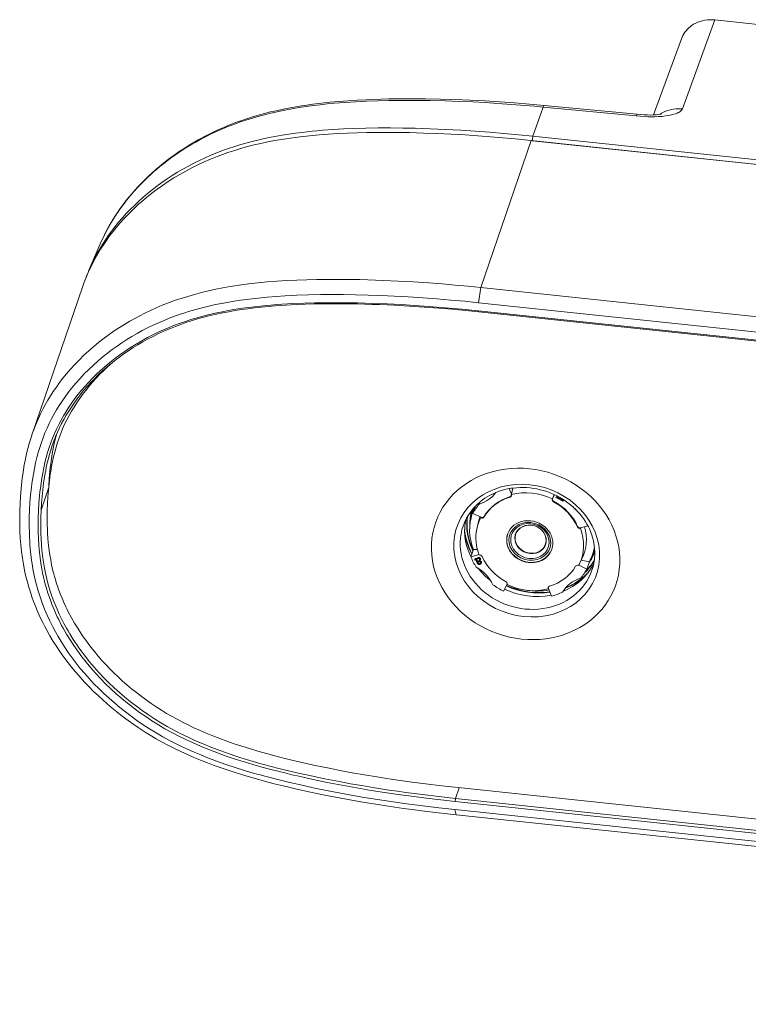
# Model space of a CAD drawing. Header units: millimetres. Extents: x 674 to 1144, y -380 to -42.
# Tile 9 of 12: x 993 to 1025, y -139 to -96. Entities that reach past the tile are written whole.
import ezdxf

# ---------------------------------------------------------------- set-up
doc = ezdxf.new("R2010")
doc.units = ezdxf.units.MM
doc.header["$LTSCALE"] = 0.3
doc.layers.get('0').update_dxf_attribs({"lineweight": 13})

msp = doc.modelspace()

# ---------------------------------------------------------------- linework, layer by layer
at = {"color": 7, "lineweight": 13, "ltscale": 0.104451}
msp.add_line((1023.808, -95.767), (1022.375, -99.692), dxfattribs=at)
at = {"color": 7, "lineweight": 13}
for p, q in [((1090.683, -102.832), (1023.808, -95.767)), ((1094.807, -109.237), (1015.782, -100.889)), ((1015.714, -101.083), (1094.739, -109.432)), ((1094.778, -109.439), (1015.752, -101.091)), ((1092.521, -115.907), (1013.496, -107.559)), ((1092.425, -116.572), (1013.4, -108.224)), ((1013.383, -108.581), (1092.409, -116.93)), ((1013.394, -108.627), (1092.419, -116.975)), ((1091.527, -137.935), (1012.501, -129.586)), ((1091.411, -138.41), (1012.386, -130.062)), ((1091.392, -138.543), (1012.367, -130.195)), ((1012.35, -130.552), (1091.375, -138.901)), ((1012.404, -130.78), (1091.429, -139.129))]:
    msp.add_line(p, q, dxfattribs=at)
at = {"color": 7, "lineweight": 13, "ltscale": 0.089113}
msp.add_line((1022.331, -96.606), (1021.108, -99.955), dxfattribs=at)
at = {"color": 7, "lineweight": 13, "ltscale": 0.034116}
msp.add_line((1016.25, -99.607), (1015.782, -100.889), dxfattribs=at)
at = {"color": 7, "lineweight": 13, "ltscale": 0.102884}
msp.add_line((1016.25, -99.607), (1020.347, -99.994), dxfattribs=at)
at = {"color": 7, "lineweight": 13, "ltscale": 0.102885}
msp.add_line((1016.288, -99.537), (1020.385, -99.924), dxfattribs=at)
at = {"color": 7, "lineweight": 13, "ltscale": 0.005098}
msp.add_line((1015.752, -101.091), (1015.782, -100.889), dxfattribs=at)
at = {"color": 7, "lineweight": 13, "ltscale": 0.171115}
msp.add_line((1013.496, -107.559), (1015.714, -101.083), dxfattribs=at)
at = {"color": 7, "lineweight": 13, "ltscale": 0.030778}
msp.add_line((996.729, -105.637), (996.244, -106.769), dxfattribs=at)
at = {"color": 7, "lineweight": 13, "ltscale": 0.171109}
msp.add_line((995.947, -107.546), (993.73, -114.021), dxfattribs=at)
at = {"color": 7, "lineweight": 13, "ltscale": 0.016806}
msp.add_line((1013.4, -108.224), (1013.496, -107.559), dxfattribs=at)
at = {"color": 7, "lineweight": 13, "ltscale": 0.00117}
msp.add_line((1013.383, -108.581), (1013.394, -108.627), dxfattribs=at)
at = {"color": 7, "lineweight": 13, "ltscale": 0.025588}
msp.add_line((994.453, -116.393), (994.122, -117.362), dxfattribs=at)
at = {"color": 7, "lineweight": 13, "ltscale": 0.006375}
msp.add_line((1014.751, -116.414), (1014.844, -116.651), dxfattribs=at)
at = {"color": 7, "lineweight": 13, "ltscale": 0.000631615}
msp.add_line((1014.844, -116.651), (1014.838, -116.676), dxfattribs=at)
at = {"color": 7, "lineweight": 13, "ltscale": 0.006713}
msp.add_line((1014.913, -116.392), (1014.844, -116.651), dxfattribs=at)
at = {"color": 7, "lineweight": 13, "ltscale": 0.002552}
msp.add_line((1013.456, -117.004), (1013.423, -117.1), dxfattribs=at)
at = {"color": 7, "lineweight": 13, "ltscale": 0.000578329}
for p, q in [((1014.791, -116.766), (1014.783, -116.788)), ((1014.652, -120.635), (1014.66, -120.613))]:
    msp.add_line(p, q, dxfattribs=at)
at = {"color": 7, "lineweight": 13, "ltscale": 4.73269e-05}
msp.add_line((1014.838, -116.678), (1014.838, -116.676), dxfattribs=at)
at = {"color": 7, "lineweight": 13, "ltscale": 4.64078e-05}
for p, q in [((1016.652, -116.867), (1016.651, -116.869)), ((1014.651, -120.637), (1014.652, -120.635))]:
    msp.add_line(p, q, dxfattribs=at)
at = {"color": 7, "lineweight": 13, "ltscale": 0.000642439}
msp.add_line((1016.652, -116.867), (1016.661, -116.843), dxfattribs=at)
at = {"color": 7, "lineweight": 13, "ltscale": 0.004534}
msp.add_line((1016.661, -116.843), (1016.722, -116.673), dxfattribs=at)
at = {"color": 7, "lineweight": 13, "ltscale": 0.004524}
msp.add_line((1016.661, -116.843), (1016.746, -116.684), dxfattribs=at)
at = {"color": 7, "lineweight": 13, "ltscale": 0.000578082}
for p, q in [((1016.703, -116.968), (1016.696, -116.99)), ((1017.761, -118.083), (1017.754, -118.105))]:
    msp.add_line(p, q, dxfattribs=at)
at = {"color": 7, "lineweight": 13, "ltscale": 0.000770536}
for p, q in [((1016.808, -116.806), (1016.824, -116.779)), ((1016.828, -116.766), (1016.813, -116.792))]:
    msp.add_line(p, q, dxfattribs=at)
at = {"color": 7, "lineweight": 13, "ltscale": 0.000346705}
for p, q in [((1016.808, -116.806), (1016.813, -116.792)), ((1016.824, -116.779), (1016.828, -116.766)), ((1017.1, -116.927), (1017.104, -116.914)), ((1013.237, -119.526), (1013.241, -119.513)), ((1013.304, -119.532), (1013.308, -119.519)), ((1013.378, -119.698), (1013.382, -119.685)), ((1013.433, -119.468), (1013.437, -119.455)), ((1013.468, -119.655), (1013.472, -119.642)), ((1013.47, -119.651), (1013.474, -119.638)), ((1013.471, -119.509), (1013.475, -119.495)), ((1013.482, -119.712), (1013.486, -119.699)), ((1013.486, -119.639), (1013.49, -119.625)), ((1013.51, -119.641), (1013.515, -119.628)), ((1013.524, -119.69), (1013.529, -119.677)), ((1013.452, -119.734), (1013.456, -119.72))]:
    msp.add_line(p, q, dxfattribs=at)
at = {"color": 7, "lineweight": 13, "ltscale": 0.008681}
msp.add_line((1017.114, -116.97), (1016.808, -116.806), dxfattribs=at)
at = {"color": 7, "lineweight": 13, "ltscale": 0.007831}
for p, q in [((1016.824, -116.779), (1017.1, -116.927)), ((1017.104, -116.914), (1016.828, -116.766))]:
    msp.add_line(p, q, dxfattribs=at)
at = {"color": 7, "lineweight": 13, "ltscale": 0.00122}
msp.add_line((1017.1, -116.927), (1017.125, -116.886), dxfattribs=at)
at = {"color": 7, "lineweight": 13, "ltscale": 0.000767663}
msp.add_line((1017.12, -116.888), (1017.104, -116.914), dxfattribs=at)
at = {"color": 7, "lineweight": 13, "ltscale": 0.001524}
msp.add_line((1017.145, -116.918), (1017.114, -116.97), dxfattribs=at)
at = {"color": 7, "lineweight": 13, "ltscale": 0.000682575}
msp.add_line((1017.131, -116.895), (1017.145, -116.918), dxfattribs=at)
at = {"color": 7, "lineweight": 13, "ltscale": 0.000347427}
for p, q in [((1017.145, -116.918), (1017.15, -116.905)), ((1013.259, -119.503), (1013.264, -119.49)), ((1013.38, -119.461), (1013.385, -119.448))]:
    msp.add_line(p, q, dxfattribs=at)
at = {"color": 7, "lineweight": 13, "ltscale": 0.00352}
msp.add_line((1013.121, -117.501), (1013.166, -117.368), dxfattribs=at)
at = {"color": 7, "lineweight": 13, "ltscale": 0.001379}
msp.add_line((1013.133, -117.356), (1013.151, -117.304), dxfattribs=at)
at = {"color": 7, "lineweight": 13, "ltscale": 0.008343}
msp.add_line((1013.149, -117.503), (1013.257, -117.187), dxfattribs=at)
at = {"color": 7, "lineweight": 13, "ltscale": 0.009906}
for p, q in [((1013.505, -117.677), (1013.149, -117.503)), ((1017.814, -119.783), (1018.17, -119.957))]:
    msp.add_line(p, q, dxfattribs=at)
at = {"color": 7, "lineweight": 13, "ltscale": 0.006694}
for p, q in [((1013.318, -118.205), (1013.372, -117.943)), ((1017.831, -119.751), (1017.949, -119.51))]:
    msp.add_line(p, q, dxfattribs=at)
at = {"color": 7, "lineweight": 13, "ltscale": 0.000591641}
msp.add_line((1013.5, -117.7), (1013.505, -117.677), dxfattribs=at)
at = {"color": 7, "lineweight": 13, "ltscale": 5.08429e-05}
msp.add_line((1013.5, -117.7), (1013.502, -117.701), dxfattribs=at)
at = {"color": 7, "lineweight": 13, "ltscale": 0.000577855}
msp.add_line((1013.502, -117.701), (1013.51, -117.679), dxfattribs=at)
at = {"color": 7, "lineweight": 13, "ltscale": 0.000125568}
msp.add_line((1013.51, -117.679), (1013.505, -117.677), dxfattribs=at)
at = {"color": 7, "lineweight": 13, "ltscale": 0.000577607}
msp.add_line((1013.639, -117.648), (1013.632, -117.67), dxfattribs=at)
at = {"color": 7, "lineweight": 13, "ltscale": 0.00058055}
msp.add_line((1017.886, -118.142), (1017.879, -118.164), dxfattribs=at)
at = {"color": 7, "lineweight": 13, "ltscale": 5.51432e-05}
for p, q in [((1017.879, -118.164), (1017.881, -118.163)), ((1013.425, -119.34), (1013.423, -119.341))]:
    msp.add_line(p, q, dxfattribs=at)
at = {"color": 7, "lineweight": 13, "ltscale": 0.000619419}
msp.add_line((1017.891, -118.141), (1017.881, -118.163), dxfattribs=at)
at = {"color": 7, "lineweight": 13, "ltscale": 0.000119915}
msp.add_line((1017.891, -118.141), (1017.886, -118.142), dxfattribs=at)
at = {"color": 7, "lineweight": 13, "ltscale": 0.00836}
msp.add_line((1018.214, -118.055), (1017.891, -118.141), dxfattribs=at)
at = {"color": 7, "lineweight": 13, "ltscale": 0.008497}
msp.add_line((1013.169, -119.096), (1013.059, -119.417), dxfattribs=at)
at = {"color": 7, "lineweight": 13, "ltscale": 0.004353}
msp.add_line((1013.169, -119.096), (1013.343, -119.095), dxfattribs=at)
at = {"color": 7, "lineweight": 13, "ltscale": 0.003533}
msp.add_line((1018.418, -119.316), (1018.464, -119.182), dxfattribs=at)
at = {"color": 7, "lineweight": 13, "ltscale": 0.001393}
msp.add_line((1018.497, -119.194), (1018.515, -119.141), dxfattribs=at)
at = {"color": 7, "lineweight": 13, "ltscale": 0.009231}
msp.add_line((1013.059, -119.417), (1013.416, -119.323), dxfattribs=at)
at = {"color": 7, "lineweight": 13, "ltscale": 0.000344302}
msp.add_line((1013.248, -119.568), (1013.234, -119.568), dxfattribs=at)
at = {"color": 7, "lineweight": 13, "ltscale": 0.000346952}
for p, q in [((1013.252, -119.555), (1013.248, -119.568)), ((1013.352, -119.642), (1013.357, -119.628)), ((1013.524, -119.658), (1013.528, -119.645))]:
    msp.add_line(p, q, dxfattribs=at)
at = {"color": 7, "lineweight": 13, "ltscale": 0.004093}
msp.add_line((1013.338, -119.701), (1013.272, -119.551), dxfattribs=at)
at = {"color": 7, "lineweight": 13, "ltscale": 0.002443}
for p, q in [((1013.313, -119.552), (1013.352, -119.642)), ((1013.357, -119.628), (1013.317, -119.539))]:
    msp.add_line(p, q, dxfattribs=at)
at = {"color": 7, "lineweight": 13, "ltscale": 0.001052}
msp.add_line((1013.36, -119.66), (1013.378, -119.698), dxfattribs=at)
at = {"color": 7, "lineweight": 13, "ltscale": 0.000786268}
msp.add_line((1013.382, -119.685), (1013.369, -119.656), dxfattribs=at)
at = {"color": 7, "lineweight": 13, "ltscale": 0.000350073}
msp.add_line((1013.477, -119.571), (1013.482, -119.557), dxfattribs=at)
at = {"color": 7, "lineweight": 13, "ltscale": 0.000224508}
msp.add_line((1013.487, -119.688), (1013.479, -119.684), dxfattribs=at)
at = {"color": 7, "lineweight": 13, "ltscale": 0.000394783}
msp.add_line((1013.524, -119.69), (1013.517, -119.705), dxfattribs=at)
at = {"color": 7, "lineweight": 13, "ltscale": 0.009141}
msp.add_line((1017.921, -119.564), (1018.28, -119.636), dxfattribs=at)
at = {"color": 7, "lineweight": 13, "ltscale": 0.008498}
msp.add_line((1018.17, -119.957), (1018.28, -119.636), dxfattribs=at)
at = {"color": 7, "lineweight": 13, "ltscale": 0.000289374}
msp.add_line((1013.482, -119.712), (1013.487, -119.701), dxfattribs=at)
at = {"color": 7, "lineweight": 13, "ltscale": 5.15309e-05}
msp.add_line((1017.804, -119.804), (1017.802, -119.803), dxfattribs=at)
at = {"color": 7, "lineweight": 13, "ltscale": 0.008825}
msp.add_line((1014.658, -120.617), (1014.492, -120.929), dxfattribs=at)
at = {"color": 7, "lineweight": 13, "ltscale": 0.000111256}
msp.add_line((1014.66, -120.613), (1014.658, -120.617), dxfattribs=at)
at = {"color": 7, "lineweight": 13, "ltscale": 0.000578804}
msp.add_line((1016.473, -120.805), (1016.465, -120.826), dxfattribs=at)
at = {"color": 7, "lineweight": 13, "ltscale": 4.76028e-05}
msp.add_line((1016.465, -120.826), (1016.466, -120.828), dxfattribs=at)
at = {"color": 7, "lineweight": 13, "ltscale": 0.000528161}
msp.add_line((1016.474, -120.809), (1016.466, -120.828), dxfattribs=at)
at = {"color": 7, "lineweight": 13, "ltscale": 0.000116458}
msp.add_line((1016.474, -120.809), (1016.473, -120.805), dxfattribs=at)
at = {"color": 7, "lineweight": 13, "ltscale": 0.009224}
msp.add_line((1016.609, -121.152), (1016.474, -120.809), dxfattribs=at)
at = {"color": 7, "lineweight": 13, "ltscale": 0.012445}
msp.add_line((1012.386, -130.062), (1012.547, -129.591), dxfattribs=at)
at = {"color": 7, "lineweight": 13, "ltscale": 0.003362}
msp.add_line((1012.367, -130.195), (1012.386, -130.062), dxfattribs=at)
at = {"color": 7, "lineweight": 13, "ltscale": 0.005853}
msp.add_line((1012.35, -130.552), (1012.404, -130.78), dxfattribs=at)
at = {"color": 7, "lineweight": 13}
for points in [[(1023.808, -95.767), (1023.698, -95.76), (1023.588, -95.759), (1023.479, -95.766), (1023.371, -95.781), (1023.264, -95.803), (1023.211, -95.817), (1023.159, -95.833), (1023.108, -95.851), (1023.058, -95.87), (1022.963, -95.913), (1022.871, -95.963), (1022.827, -95.991), (1022.784, -96.02), (1022.718, -96.07), (1022.655, -96.125), (1022.596, -96.182), (1022.541, -96.244), (1022.49, -96.308), (1022.443, -96.379), (1022.4, -96.452), (1022.363, -96.528), (1022.331, -96.607)], [(996.73, -105.637), (996.789, -105.502), (996.85, -105.369), (996.914, -105.237), (996.98, -105.106), (997.049, -104.977), (997.119, -104.848), (997.192, -104.721), (997.268, -104.595), (997.378, -104.418), (997.493, -104.245), (997.611, -104.073), (997.734, -103.905), (997.861, -103.738), (997.993, -103.574), (998.128, -103.412), (998.266, -103.254), (998.409, -103.098), (998.554, -102.946), (998.704, -102.796), (998.856, -102.649), (999.014, -102.503), (999.176, -102.36), (999.341, -102.219), (999.509, -102.082), (999.68, -101.949), (999.854, -101.818), (1000.03, -101.691), (1000.209, -101.567), (1000.379, -101.455), (1000.551, -101.345), (1000.726, -101.238), (1000.902, -101.134), (1001.042, -101.055), (1001.183, -100.977), (1001.326, -100.901), (1001.47, -100.828), (1001.615, -100.755), (1001.76, -100.685), (1001.908, -100.617), (1002.056, -100.551), (1002.205, -100.486), (1002.355, -100.424), (1002.507, -100.363), (1002.659, -100.305), (1002.812, -100.248), (1002.966, -100.193), (1003.121, -100.14), (1003.277, -100.09), (1003.434, -100.041), (1003.591, -99.994), (1003.907, -99.906), (1004.225, -99.825), (1004.545, -99.752), (1004.866, -99.685), (1005.189, -99.624), (1005.512, -99.568), (1005.836, -99.519), (1006.088, -99.484), (1006.341, -99.451), (1006.593, -99.422), (1006.846, -99.396), (1007.246, -99.359), (1007.646, -99.328), (1008.046, -99.303), (1008.446, -99.282), (1008.773, -99.269), (1009.1, -99.259), (1009.427, -99.252), (1009.754, -99.247), (1010.081, -99.244), (1010.408, -99.244), (1011.061, -99.248), (1011.715, -99.261), (1012.369, -99.28), (1013.022, -99.307), (1013.676, -99.34), (1014.329, -99.38), (1014.982, -99.426), (1015.635, -99.478), (1016.288, -99.537)], [(996.73, -105.637), (996.822, -105.43), (996.914, -105.238), (997.012, -105.047), (997.122, -104.845), (997.212, -104.69), (997.305, -104.538), (997.401, -104.387), (997.499, -104.24), (997.596, -104.102), (997.692, -103.969), (997.794, -103.834), (997.903, -103.695), (998.06, -103.504), (998.224, -103.314), (998.395, -103.127), (998.575, -102.941), (998.777, -102.742), (998.988, -102.547), (999.096, -102.45), (999.207, -102.354), (999.358, -102.228), (999.512, -102.104), (999.669, -101.982), (999.873, -101.831), (1000.081, -101.684), (1000.293, -101.542), (1000.506, -101.406), (1000.721, -101.274), (1000.935, -101.15), (1001.164, -101.024), (1001.392, -100.905), (1001.619, -100.793), (1001.847, -100.686), (1002.016, -100.611), (1002.185, -100.538), (1002.352, -100.47), (1002.519, -100.404), (1002.689, -100.34), (1002.861, -100.278), (1003.149, -100.18), (1003.441, -100.09), (1003.734, -100.005), (1004.03, -99.928), (1004.237, -99.877), (1004.445, -99.83), (1004.653, -99.785), (1004.859, -99.743), (1005.166, -99.686), (1005.482, -99.633), (1005.803, -99.584), (1006.129, -99.54), (1006.424, -99.504), (1006.725, -99.471), (1007.033, -99.441), (1007.504, -99.403), (1007.984, -99.372), (1008.466, -99.348), (1008.953, -99.331), (1009.445, -99.319), (1009.938, -99.313), (1010.265, -99.312), (1010.597, -99.313), (1011.26, -99.321), (1011.927, -99.337), (1012.576, -99.359), (1013.141, -99.384), (1013.69, -99.413), (1014.225, -99.445), (1014.846, -99.489), (1015.44, -99.535), (1015.854, -99.571), (1016.25, -99.607)], [(1022.375, -99.692), (1022.361, -99.721), (1022.341, -99.749), (1022.314, -99.776), (1022.282, -99.802), (1022.243, -99.827), (1022.197, -99.852), (1022.158, -99.87), (1022.115, -99.887), (1022.019, -99.92), (1021.903, -99.951), (1021.776, -99.978), (1021.633, -100.001), (1021.481, -100.018), (1021.319, -100.03), (1021.156, -100.036), (1020.999, -100.036), (1020.849, -100.032), (1020.737, -100.026), (1020.531, -100.011), (1020.347, -99.994)], [(1020.385, -99.924), (1020.537, -99.938), (1020.688, -99.95), (1020.837, -99.957), (1020.981, -99.958), (1021.116, -99.954), (1021.24, -99.945), (1021.349, -99.932), (1021.429, -99.917), (1021.47, -99.907)], [(1015.782, -100.889), (1015.15, -100.825), (1014.517, -100.768), (1013.884, -100.716), (1013.251, -100.669), (1012.622, -100.629), (1011.943, -100.593), (1011.264, -100.564), (1010.929, -100.552), (1010.598, -100.543), (1010.056, -100.532), (1009.512, -100.528), (1008.969, -100.529), (1008.433, -100.537), (1007.907, -100.552), (1007.439, -100.571), (1006.976, -100.598), (1006.518, -100.631), (1006.29, -100.651), (1006.064, -100.673), (1005.841, -100.696), (1005.619, -100.722), (1005.324, -100.76), (1005.031, -100.801), (1004.741, -100.847), (1004.42, -100.904), (1004.104, -100.966), (1003.791, -101.033), (1003.484, -101.107), (1003.202, -101.18), (1002.925, -101.259), (1002.651, -101.343), (1002.381, -101.432), (1002.118, -101.526), (1001.859, -101.626), (1001.603, -101.731), (1001.35, -101.841), (1001.101, -101.957), (1000.855, -102.079), (1000.61, -102.207), (1000.369, -102.341), (1000.132, -102.48), (999.9, -102.624), (999.671, -102.774), (999.447, -102.928), (999.228, -103.088), (999.014, -103.252), (998.81, -103.417), (998.611, -103.587), (998.417, -103.76), (998.23, -103.937), (998.048, -104.118), (997.871, -104.302), (997.701, -104.49), (997.537, -104.682), (997.383, -104.871), (997.235, -105.062), (997.094, -105.256), (996.96, -105.451), (996.822, -105.664), (996.693, -105.878), (996.57, -106.096), (996.455, -106.316), (996.346, -106.54), (996.244, -106.768)], [(995.947, -107.546), (996.026, -107.326), (996.111, -107.109), (996.201, -106.896), (996.298, -106.685), (996.4, -106.477), (996.508, -106.272), (996.623, -106.071), (996.743, -105.872), (996.869, -105.676), (997, -105.483), (997.142, -105.285), (997.29, -105.092), (997.444, -104.901), (997.604, -104.714), (997.768, -104.531), (997.938, -104.351), (998.113, -104.175), (998.218, -104.074), (998.324, -103.975), (998.432, -103.877), (998.541, -103.78), (998.765, -103.59), (998.995, -103.406), (999.231, -103.228), (999.472, -103.056), (999.719, -102.889), (999.972, -102.729), (1000.23, -102.575), (1000.492, -102.427), (1000.76, -102.286), (1001.032, -102.151), (1001.308, -102.023), (1001.589, -101.901), (1001.874, -101.787), (1002.113, -101.697), (1002.353, -101.612), (1002.596, -101.532), (1002.84, -101.457), (1003.003, -101.41), (1003.167, -101.365), (1003.335, -101.321), (1003.505, -101.278), (1003.805, -101.209), (1004.106, -101.146), (1004.41, -101.087), (1004.716, -101.035), (1004.916, -101.003), (1005.116, -100.973), (1005.327, -100.944), (1005.539, -100.918), (1005.953, -100.871), (1006.37, -100.832), (1006.788, -100.8), (1007.207, -100.773), (1007.627, -100.753), (1008.047, -100.738), (1008.467, -100.729), (1008.762, -100.724), (1009.057, -100.722), (1009.391, -100.722), (1009.724, -100.725), (1010.347, -100.734), (1010.968, -100.751), (1011.584, -100.774), (1012.196, -100.803), (1012.802, -100.838), (1013.177, -100.863), (1013.55, -100.889), (1014.287, -100.947), (1015.009, -101.012), (1015.714, -101.083)], [(1013.496, -107.559), (1012.938, -107.502), (1012.371, -107.449), (1011.795, -107.4), (1011.212, -107.356), (1010.537, -107.311), (1009.861, -107.273), (1009.186, -107.242), (1008.511, -107.219), (1008.167, -107.21), (1007.823, -107.204), (1007.494, -107.199), (1007.166, -107.197), (1006.719, -107.198), (1006.272, -107.204), (1005.827, -107.214), (1005.387, -107.23), (1004.949, -107.251), (1004.514, -107.279), (1004.082, -107.313), (1003.668, -107.353), (1003.259, -107.401), (1002.854, -107.455), (1002.654, -107.485), (1002.456, -107.517), (1002.133, -107.574), (1001.815, -107.636), (1001.502, -107.703), (1001.191, -107.777), (1000.884, -107.858), (1000.58, -107.945), (1000.291, -108.035), (1000.005, -108.133), (999.732, -108.233), (999.462, -108.339), (999.198, -108.451), (998.939, -108.567), (998.698, -108.683), (998.466, -108.8), (998.245, -108.919), (998.034, -109.037), (997.797, -109.178), (997.569, -109.321), (997.346, -109.468), (997.122, -109.624), (996.898, -109.789), (996.671, -109.965), (996.555, -110.059), (996.441, -110.154), (996.329, -110.25), (996.219, -110.348), (996.01, -110.54), (995.807, -110.738), (995.611, -110.941), (995.422, -111.148), (995.241, -111.359), (995.085, -111.551), (994.936, -111.745), (994.794, -111.941), (994.659, -112.139), (994.535, -112.331), (994.417, -112.525), (994.305, -112.72), (994.2, -112.919), (994.099, -113.12), (994.004, -113.324), (993.932, -113.49), (993.863, -113.658), (993.798, -113.828), (993.735, -114.003)], [(1013.4, -108.224), (1012.788, -108.162), (1012.174, -108.106), (1011.56, -108.055), (1010.934, -108.009), (1010.301, -107.968), (1009.682, -107.934), (1009.106, -107.908), (1008.535, -107.888), (1007.97, -107.874), (1007.452, -107.867), (1006.937, -107.866), (1006.427, -107.869), (1005.906, -107.88), (1005.391, -107.897), (1005.135, -107.909), (1004.881, -107.923), (1004.477, -107.949), (1004.078, -107.981), (1003.683, -108.019), (1003.292, -108.064), (1002.907, -108.116), (1002.533, -108.173), (1002.164, -108.238), (1001.982, -108.273), (1001.802, -108.31), (1001.564, -108.362), (1001.329, -108.418), (1001.098, -108.477), (1000.774, -108.567), (1000.615, -108.615), (1000.458, -108.665), (1000.224, -108.742), (999.994, -108.824), (999.766, -108.911), (999.541, -109.002), (999.296, -109.107), (999.054, -109.218), (998.815, -109.334), (998.581, -109.455), (998.351, -109.581), (998.125, -109.712), (997.901, -109.848), (997.682, -109.989), (997.467, -110.136), (997.257, -110.286), (997.052, -110.441), (996.852, -110.6), (996.635, -110.783), (996.425, -110.97), (996.221, -111.161), (996.026, -111.358), (995.837, -111.558), (995.656, -111.762), (995.483, -111.97), (995.318, -112.18), (995.178, -112.37), (995.045, -112.561), (994.918, -112.755), (994.798, -112.95), (994.685, -113.147), (994.579, -113.346), (994.478, -113.547), (994.383, -113.752), (994.293, -113.961), (994.21, -114.17), (994.133, -114.383), (994.061, -114.6), (993.995, -114.822), (993.934, -115.048), (993.879, -115.279), (993.827, -115.524), (993.781, -115.776), (993.741, -116.03), (993.717, -116.194), (993.696, -116.358), (993.66, -116.689), (993.632, -117.021), (993.613, -117.353)], [(994.008, -117.395), (994.028, -117.061), (994.056, -116.727), (994.073, -116.56), (994.092, -116.394), (994.121, -116.174), (994.154, -115.956), (994.191, -115.74), (994.237, -115.502), (994.289, -115.269), (994.347, -115.041), (994.409, -114.822), (994.476, -114.609), (994.549, -114.4), (994.628, -114.194), (994.713, -113.991), (994.803, -113.789), (994.9, -113.591), (995.002, -113.396), (995.111, -113.202), (995.227, -113.011), (995.349, -112.821), (995.477, -112.634), (995.614, -112.446), (995.758, -112.26), (995.908, -112.076), (996.064, -111.896), (996.225, -111.718), (996.393, -111.544), (996.566, -111.373), (996.744, -111.206), (996.928, -111.043), (997.144, -110.863), (997.365, -110.688), (997.593, -110.518), (997.827, -110.354), (998.066, -110.196), (998.311, -110.044), (998.561, -109.899), (998.817, -109.759), (999.047, -109.641), (999.281, -109.527), (999.519, -109.419), (999.761, -109.316), (1000.006, -109.219), (1000.255, -109.126), (1000.486, -109.046), (1000.721, -108.971), (1000.959, -108.899), (1001.2, -108.832), (1001.363, -108.79), (1001.527, -108.749), (1001.86, -108.673), (1002.107, -108.622), (1002.358, -108.575), (1002.612, -108.531), (1002.804, -108.5), (1002.998, -108.471), (1003.39, -108.419), (1003.787, -108.373), (1004.02, -108.35), (1004.254, -108.33), (1004.492, -108.311), (1004.732, -108.294), (1005.213, -108.267), (1005.699, -108.247), (1006.189, -108.234), (1006.494, -108.229), (1006.799, -108.226), (1007.122, -108.225), (1007.445, -108.227), (1008.08, -108.236), (1008.722, -108.253), (1009.372, -108.279), (1009.98, -108.309), (1010.589, -108.345), (1011.207, -108.387), (1011.932, -108.444), (1012.659, -108.509), (1013.383, -108.581)], [(994.612, -114.521), (994.684, -114.32), (994.761, -114.124), (994.844, -113.931), (994.931, -113.74), (995.025, -113.552), (995.124, -113.366), (995.228, -113.182), (995.339, -113), (995.455, -112.821), (995.576, -112.643), (995.71, -112.459), (995.85, -112.278), (995.996, -112.099), (996.148, -111.922), (996.307, -111.747), (996.471, -111.576), (996.641, -111.408), (996.816, -111.243), (996.998, -111.081), (997.138, -110.962), (997.281, -110.845), (997.425, -110.732), (997.57, -110.622), (997.771, -110.477), (997.973, -110.338), (998.178, -110.205), (998.386, -110.076), (998.598, -109.952), (998.817, -109.831), (999.055, -109.707), (999.301, -109.586), (999.556, -109.469), (999.816, -109.357), (1000.046, -109.266), (1000.274, -109.18), (1000.503, -109.1), (1000.736, -109.024), (1001.007, -108.942), (1001.287, -108.865), (1001.57, -108.793), (1001.855, -108.728), (1002.122, -108.672), (1002.393, -108.62), (1002.67, -108.572), (1002.951, -108.528), (1003.236, -108.488), (1003.525, -108.452), (1003.827, -108.418), (1004.133, -108.389), (1004.44, -108.363), (1004.673, -108.346), (1004.905, -108.331), (1005.373, -108.307), (1005.761, -108.292), (1006.151, -108.281), (1006.543, -108.275), (1006.838, -108.272), (1007.133, -108.272), (1007.727, -108.276), (1008.053, -108.282), (1008.38, -108.289), (1008.707, -108.299), (1009.035, -108.31), (1009.69, -108.339), (1010.342, -108.374), (1010.994, -108.417), (1011.643, -108.465), (1012.235, -108.515), (1012.82, -108.569), (1013.394, -108.627)], [(994.407, -117.067), (994.423, -116.778), (994.445, -116.489), (994.473, -116.203), (994.507, -115.92), (994.526, -115.779), (994.548, -115.638), (994.584, -115.428), (994.625, -115.219), (994.67, -115.011), (994.722, -114.804), (994.779, -114.595), (994.843, -114.388), (994.913, -114.183), (994.989, -113.98), (995.07, -113.779), (995.158, -113.582), (995.253, -113.387), (995.353, -113.196), (995.459, -113.007), (995.572, -112.821), (995.69, -112.637), (995.814, -112.456), (995.948, -112.271), (996.089, -112.088), (996.236, -111.907), (996.389, -111.729), (996.549, -111.552), (996.716, -111.378), (996.866, -111.228), (997.023, -111.079), (997.184, -110.934), (997.35, -110.79)], [(993.735, -114.003), (993.666, -114.213), (993.6, -114.43), (993.54, -114.651), (993.485, -114.874), (993.451, -115.022), (993.42, -115.17), (993.381, -115.373), (993.346, -115.58), (993.314, -115.789), (993.293, -115.947), (993.273, -116.107), (993.239, -116.429), (993.213, -116.755), (993.194, -117.082)], [(994.796, -114.041), (994.747, -114.233), (994.701, -114.428), (994.655, -114.65), (994.614, -114.876), (994.578, -115.104), (994.546, -115.336), (994.528, -115.487), (994.512, -115.64), (994.497, -115.804), (994.483, -115.97), (994.463, -116.294)], [(994.122, -117.362), (994.139, -117.061), (994.162, -116.763), (994.192, -116.468), (994.229, -116.177), (994.273, -115.891), (994.297, -115.75), (994.323, -115.61), (994.351, -115.475), (994.38, -115.339), (994.431, -115.128), (994.488, -114.918), (994.549, -114.714), (994.612, -114.521)], [(1018.517, -119.192), (1018.51, -119.059), (1018.496, -118.926), (1018.474, -118.793), (1018.445, -118.661), (1018.409, -118.529), (1018.384, -118.452), (1018.357, -118.374), (1018.326, -118.296), (1018.293, -118.219), (1018.237, -118.1), (1018.171, -117.976), (1018.098, -117.854), (1018.018, -117.735), (1017.932, -117.619), (1017.84, -117.507), (1017.762, -117.419), (1017.68, -117.335), (1017.566, -117.227), (1017.454, -117.13), (1017.337, -117.037), (1017.215, -116.95), (1017.089, -116.868), (1016.959, -116.792), (1016.825, -116.722), (1016.688, -116.657), (1016.548, -116.598), (1016.405, -116.546), (1016.26, -116.5), (1016.114, -116.461), (1015.966, -116.428), (1015.817, -116.402), (1015.667, -116.383), (1015.517, -116.37), (1015.368, -116.364), (1015.218, -116.365), (1015.07, -116.373), (1014.918, -116.389), (1014.834, -116.4), (1014.752, -116.414), (1014.669, -116.43), (1014.541, -116.46), (1014.402, -116.499), (1014.266, -116.544), (1014.134, -116.596), (1014.005, -116.654), (1013.881, -116.717), (1013.777, -116.777), (1013.677, -116.84), (1013.57, -116.915), (1013.463, -116.998), (1013.361, -117.087), (1013.263, -117.181), (1013.171, -117.282), (1013.084, -117.387), (1013.006, -117.492), (1012.936, -117.599), (1012.872, -117.71), (1012.813, -117.826), (1012.761, -117.946), (1012.716, -118.064)], [(993.194, -117.082), (993.183, -117.389), (993.178, -117.697), (993.181, -118.002), (993.19, -118.306), (993.206, -118.601), (993.229, -118.893), (993.26, -119.183), (993.299, -119.475), (993.344, -119.747), (993.396, -120.017), (993.455, -120.283), (993.52, -120.54), (993.582, -120.761), (993.649, -120.976), (993.719, -121.186), (993.791, -121.385), (993.87, -121.589), (993.951, -121.785), (994.039, -121.987), (994.114, -122.147), (994.196, -122.314), (994.283, -122.484), (994.374, -122.654), (994.512, -122.896), (994.659, -123.141), (994.816, -123.387), (994.98, -123.629), (995.124, -123.831), (995.271, -124.027), (995.42, -124.219), (995.534, -124.36), (995.651, -124.499), (995.841, -124.718), (996.035, -124.932), (996.233, -125.141), (996.437, -125.345), (996.646, -125.545), (996.839, -125.724), (997.038, -125.9), (997.243, -126.074), (997.461, -126.252), (997.698, -126.436), (997.951, -126.624), (998.207, -126.806), (998.394, -126.933), (998.574, -127.051), (998.751, -127.164), (998.929, -127.274), (999.192, -127.428), (999.458, -127.578), (999.73, -127.723), (1000.006, -127.863), (1000.285, -127.997), (1000.566, -128.126), (1000.856, -128.252), (1001.151, -128.374), (1001.45, -128.493), (1001.754, -128.607), (1002.059, -128.717), (1002.366, -128.822), (1002.674, -128.923), (1002.907, -128.996), (1003.139, -129.067), (1003.609, -129.203), (1004.002, -129.31), (1004.397, -129.413), (1004.793, -129.511), (1005.091, -129.582), (1005.39, -129.651), (1005.992, -129.783), (1006.545, -129.898), (1007.099, -130.007), (1007.653, -130.11), (1008.21, -130.208), (1008.954, -130.33), (1009.332, -130.388), (1009.711, -130.444), (1010.089, -130.498), (1010.466, -130.549), (1011.111, -130.632), (1011.757, -130.709), (1012.404, -130.78)], [(1012.501, -129.586), (1011.782, -129.507), (1011.063, -129.42), (1010.347, -129.326), (1009.63, -129.224), (1009.272, -129.169), (1008.913, -129.113), (1008.368, -129.022), (1007.823, -128.926), (1007.278, -128.824), (1006.893, -128.748), (1006.508, -128.67), (1006.123, -128.588), (1005.739, -128.503), (1005.298, -128.402), (1004.856, -128.295), (1004.425, -128.185), (1004.046, -128.084), (1003.671, -127.978), (1003.301, -127.868), (1002.965, -127.762), (1002.632, -127.652), (1002.305, -127.537), (1001.995, -127.423), (1001.692, -127.305), (1001.399, -127.185), (1001.123, -127.066), (1000.858, -126.946), (1000.604, -126.825), (1000.357, -126.701), (1000.121, -126.576), (999.893, -126.451), (999.654, -126.313), (999.423, -126.173), (999.194, -126.027), (998.97, -125.877), (998.748, -125.722), (998.531, -125.563), (998.318, -125.4), (998.109, -125.232), (997.905, -125.061), (997.708, -124.888), (997.514, -124.709), (997.324, -124.526), (997.149, -124.35), (996.974, -124.167), (996.803, -123.979), (996.637, -123.789), (996.474, -123.593), (996.316, -123.393), (996.202, -123.243), (996.091, -123.091), (995.982, -122.937), (995.876, -122.78), (995.737, -122.564), (995.6, -122.34), (995.466, -122.107), (995.336, -121.866), (995.274, -121.743), (995.212, -121.617), (995.126, -121.431), (995.043, -121.239), (994.963, -121.042), (994.873, -120.799), (994.79, -120.549), (994.75, -120.421), (994.713, -120.291), (994.678, -120.161), (994.645, -120.031), (994.614, -119.899), (994.585, -119.767), (994.544, -119.557), (994.508, -119.345), (994.477, -119.133), (994.452, -118.92), (994.437, -118.777), (994.425, -118.633), (994.406, -118.343), (994.399, -118.183), (994.394, -118.024), (994.391, -117.706), (994.395, -117.388), (994.407, -117.067)], [(993.613, -117.353), (993.601, -117.693), (993.598, -118.035), (993.604, -118.378), (993.611, -118.551), (993.619, -118.724), (993.63, -118.892), (993.643, -119.058), (993.668, -119.314), (993.699, -119.564), (993.736, -119.811), (993.761, -119.954), (993.788, -120.095), (993.816, -120.235), (993.847, -120.374), (993.915, -120.647), (993.991, -120.917), (994.076, -121.185), (994.17, -121.452), (994.272, -121.718), (994.384, -121.981), (994.504, -122.242), (994.634, -122.501), (994.75, -122.718), (994.873, -122.934), (995.003, -123.149), (995.157, -123.39), (995.318, -123.629), (995.488, -123.865), (995.665, -124.099), (995.85, -124.33), (996.043, -124.559), (996.243, -124.784), (996.451, -125.006), (996.666, -125.225), (996.887, -125.44), (997.115, -125.65), (997.349, -125.855), (997.589, -126.055), (997.834, -126.25), (998.085, -126.44), (998.342, -126.625), (998.618, -126.814), (998.901, -126.997), (999.189, -127.173), (999.482, -127.343), (999.783, -127.506), (1000.043, -127.641), (1000.308, -127.771), (1000.578, -127.897), (1000.865, -128.024), (1001.157, -128.147), (1001.454, -128.266), (1001.652, -128.343), (1001.852, -128.417), (1002.258, -128.561), (1002.671, -128.699), (1003.09, -128.83), (1003.515, -128.955), (1003.775, -129.028), (1004.035, -129.098), (1004.559, -129.233), (1005.087, -129.361), (1005.622, -129.483), (1006.166, -129.601), (1006.7, -129.71), (1007.239, -129.815), (1007.783, -129.915), (1008.36, -130.014), (1008.939, -130.108), (1009.528, -130.197), (1010.23, -130.296), (1010.936, -130.389), (1011.644, -130.474), (1012.35, -130.552)], [(1012.367, -130.195), (1011.727, -130.124), (1011.087, -130.048), (1010.447, -129.966), (1009.852, -129.884), (1009.256, -129.796), (1008.67, -129.704), (1008.012, -129.593), (1007.367, -129.477), (1006.733, -129.354), (1006.103, -129.224), (1005.788, -129.155), (1005.473, -129.085), (1005.163, -129.014), (1004.855, -128.94), (1004.552, -128.866), (1004.251, -128.788), (1003.851, -128.681), (1003.456, -128.569), (1003.066, -128.452), (1002.669, -128.325), (1002.277, -128.193), (1001.892, -128.054), (1001.514, -127.909), (1001.328, -127.834), (1001.143, -127.757), (1000.818, -127.616), (1000.498, -127.468), (1000.185, -127.314), (999.879, -127.154), (999.578, -126.988), (999.29, -126.818), (999.008, -126.642), (998.73, -126.458), (998.458, -126.268), (998.193, -126.072), (997.934, -125.871), (997.682, -125.664), (997.435, -125.451), (997.195, -125.231), (996.962, -125.007), (996.736, -124.777), (996.519, -124.543), (996.309, -124.306), (996.109, -124.064), (995.917, -123.82), (995.734, -123.573), (995.561, -123.324), (995.396, -123.072), (995.241, -122.819), (995.095, -122.565), (995.027, -122.438), (994.96, -122.311), (994.897, -122.184), (994.835, -122.057), (994.757, -121.886), (994.682, -121.715), (994.612, -121.543), (994.562, -121.414), (994.514, -121.283), (994.425, -121.022), (994.345, -120.759), (994.308, -120.626), (994.273, -120.492), (994.229, -120.312), (994.19, -120.13), (994.154, -119.946), (994.113, -119.709), (994.079, -119.467), (994.051, -119.222), (994.037, -119.072), (994.025, -118.922), (994.007, -118.618), (993.996, -118.312), (993.993, -118.005), (993.997, -117.699), (994.008, -117.395)], [(1012.386, -130.062), (1011.652, -129.981), (1010.92, -129.893), (1010.191, -129.797), (1009.819, -129.744), (1009.448, -129.69), (1009.091, -129.635), (1008.733, -129.578), (1008.246, -129.497), (1007.759, -129.411), (1007.27, -129.32), (1006.618, -129.192), (1006.29, -129.125), (1005.962, -129.056), (1005.523, -128.959), (1005.085, -128.858), (1004.648, -128.751), (1004.202, -128.636), (1003.758, -128.515), (1003.317, -128.387), (1002.878, -128.251), (1002.662, -128.181), (1002.446, -128.108), (1002.16, -128.008), (1001.876, -127.904), (1001.594, -127.796), (1001.26, -127.66), (1000.929, -127.518), (1000.603, -127.369), (1000.438, -127.29), (1000.275, -127.209), (1000.12, -127.129), (999.966, -127.048), (999.679, -126.89), (999.397, -126.725), (999.12, -126.554), (998.848, -126.376), (998.582, -126.192), (998.321, -126.002), (998.066, -125.806), (997.817, -125.604), (997.574, -125.396), (997.338, -125.183), (997.108, -124.965), (996.886, -124.741), (996.67, -124.513), (996.461, -124.28), (996.26, -124.042), (996.066, -123.8), (995.972, -123.677), (995.88, -123.552), (995.791, -123.429), (995.704, -123.304), (995.54, -123.058), (995.385, -122.809), (995.31, -122.683), (995.237, -122.556), (995.126, -122.351), (995.02, -122.145), (994.919, -121.937), (994.825, -121.727), (994.736, -121.516), (994.657, -121.309), (994.582, -121.101), (994.513, -120.891), (994.45, -120.68), (994.393, -120.466), (994.36, -120.331), (994.328, -120.196), (994.3, -120.06), (994.273, -119.923), (994.225, -119.647), (994.186, -119.367), (994.159, -119.125), (994.138, -118.88), (994.122, -118.633), (994.111, -118.384), (994.108, -118.22), (994.106, -118.056), (994.107, -117.882), (994.109, -117.706), (994.122, -117.362)], [(1013.259, -119.503), (1013.277, -119.503), (1013.292, -119.513), (1013.296, -119.519), (1013.304, -119.532)], [(1013.308, -119.519), (1013.301, -119.506), (1013.296, -119.5), (1013.281, -119.49), (1013.264, -119.49)], [(1013.352, -119.642), (1013.392, -119.621), (1013.411, -119.608), (1013.427, -119.594), (1013.439, -119.576)], [(1013.444, -119.563), (1013.432, -119.581), (1013.415, -119.595), (1013.397, -119.608), (1013.357, -119.628)]]:
    msp.add_lwpolyline(points, dxfattribs=at)
for centre, radius, start, end in [((1003.806, -110.028), 8.235, 156.6777, 160.5472), ((1015.174, -118.266), 2.391, 168.4607, 177.3246), ((1015.454, -118.669), 0.816, 161.1166, 177.3529), ((1016.109, -119.252), 2.409, 357.3301, 1.4239), ((1013.327, -119.552), 0.0946, 164.242, 189.6518), ((1013.269, -119.536), 0.0339, 106.8715, 163.7455), ((1013.273, -119.522), 0.0335, 106.5509, 164.0621), ((1013.32, -119.559), 0.0729, 166.9389, 187.3341), ((1013.26, -119.545), 0.0105, 113.0608, 167.4792), ((1013.327, -119.546), 0.0753, 167.4084, 187.1117), ((1013.251, -119.554), 0.0201, 6.9892, 76.4173), ((1013.427, -119.585), 0.133, 110.5981, 156.846), ((1013.431, -119.572), 0.133, 110.5367, 156.8837), ((1013.451, -119.609), 0.149, 140.3039, 157.6566), ((1013.395, -119.561), 0.0754, 110.561, 141.1432), ((1013.265, -119.395), 0.282, 289.8916, 307.5634), ((1013.386, -119.54), 0.0522, 64.199, 109.7085), ((1013.43, -119.683), 0.0542, 195.6955, 292.8449), ((1013.395, -119.557), 0.097, 67.0548, 98.892), ((1013.435, -119.67), 0.0541, 195.6119, 292.9251), ((1013.399, -119.544), 0.0976, 67.111, 98.7719), ((1013.378, -119.549), 0.0643, 21.3784, 61.3461), ((1013.396, -119.539), 0.0805, 22.4228, 62.9137), ((1013.392, -119.537), 0.0915, 298.5468, 338.4543), ((1013.401, -119.526), 0.0802, 22.3609, 63.01), ((1013.38, -119.552), 0.0634, 337.7197, 24.5545), ((1013.443, -119.67), 0.0518, 284.4938, 326.511), ((1013.489, -119.662), 0.0224, 151.9557, 206.9281), ((1013.491, -119.664), 0.0229, 201.4621, 240.7764), ((1013.492, -119.664), 0.026, 104.3377, 151.2249), ((1013.394, -119.549), 0.0864, 345.1016, 27.5218), ((1013.496, -119.65), 0.0252, 103.5112, 151.9578), ((1013.399, -119.535), 0.0855, 344.9594, 27.7038), ((1013.495, -119.671), 0.034, 63.8789, 105.0601), ((1013.47, -119.694), 0.0183, 335.1008, 18.9503), ((1013.499, -119.657), 0.0332, 63.3413, 105.5861), ((1013.489, -119.672), 0.0372, 21.7205, 55.8734), ((1013.494, -119.658), 0.0364, 21.2844, 56.2469), ((1013.484, -119.675), 0.0428, 338.5786, 23.4348), ((1013.488, -119.662), 0.0432, 338.7985, 23.1982), ((1016.193, -119.257), 2.325, 341.1235, 357.3582), ((1013.418, -119.673), 0.084, 199.1541, 244.5763), ((1013.419, -119.661), 0.0955, 247.4212, 291.9608), ((1013.439, -119.684), 0.0513, 284.1869, 326.6632), ((1013.427, -119.645), 0.109, 284.7282, 326.4923)]:
    msp.add_arc(centre, radius, start, end, dxfattribs=at)
for centre, major_axis, ratio, start_param, end_param in [((1016.212, -100.333), (-0.075, -0.796), 0.091801, 3.141593, 3.573254), ((1022.304, -101.054), (1.409, -0.515), 0.901722, 1.841148, 2.561467), ((1020.309, -100.721), (-0.075, -0.796), 0.091801, 3.141514, 3.573254), ((1015.468, -119.29), (-3.973, 1.361), 0.886633, 3.393917, 6.53551), ((1015.517, -119.146), (3.075, -1.053), 0.886633, 0.2523243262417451, 6.535509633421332), ((1012.795, -115.71), (-1.544, 0.529), 0.886633, 2.264848, 2.870353), ((1015.652, -118.752), (2.271, -0.778), 0.886633, 1.430481, 2.215781), ((1015.652, -118.752), (2.176, -0.745), 0.886633, 2.257498, 2.959539), ((1015.659, -118.73), (-2.176, 0.745), 0.886633, 5.399091, 6.101132), ((1014.746, -116.702), (-0.0946, 0.0324), 0.886633, 2.257498, 3.141593), ((1014.753, -116.68), (0.0946, -0.0324), 0.886633, 5.399091, 6.152867), ((1014.746, -116.702), (-0.0946, 0.0324), 0.886633, 3.393917, 3.786955), ((1014.746, -116.702), (-0.0946, 0.0324), 0.886633, 3.141593, 3.393917), ((1016.741, -116.913), (-0.0946, 0.0324), 0.886633, 0.252324, 1.388743), ((1016.741, -116.913), (-0.0946, 0.0324), 0.886633, 6.283074, 6.53551), ((1016.749, -116.891), (0.0946, -0.0324), 0.886633, 3.272173, 4.530335), ((1016.741, -116.913), (-0.0946, 0.0324), 0.886633, 6.142556, 6.283074), ((1015.652, -118.752), (2.176, -0.745), 0.886633, 0.686702, 1.388743), ((1015.659, -118.73), (-2.176, 0.745), 0.886633, 3.828295, 4.530335), ((1015.769, -118.409), (2.649, -0.907), 0.886633, 3.141482, 3.786616), ((1015.842, -118.196), (2.71, -0.928), 0.886633, 3.181259, 3.442514), ((1015.815, -118.275), (2.682, -0.919), 0.886633, 3.141482, 3.393917), ((1015.769, -118.409), (2.649, -0.907), 0.886633, 3.005055, 3.141482), ((1015.815, -118.275), (2.682, -0.919), 0.886633, 3.118796, 3.141482), ((1015.659, -118.73), (2.649, -0.907), 0.886633, 2.806233, 3.001218), ((1015.815, -118.275), (-2.649, 0.907), 0.886633, 6.222238, 6.283185), ((1018.778, -116.342), (-1.544, 0.529), 0.886633, 1.009116, 1.156), ((1015.839, -118.205), (-2.838, 0.972), 0.886633, 0.166893, 0.729042), ((1015.854, -118.162), (2.838, -0.972), 0.886633, 3.393917, 3.870634), ((1015.854, -118.162), (2.838, -0.972), 0.886633, 3.317192, 3.393917), ((1015.652, -118.752), (2.271, -0.778), 0.886633, 3.001277, 3.253994), ((1015.739, -118.498), (2.303, -0.789), 0.886633, 3.114324, 3.253994), ((1013.544, -117.623), (-0.0946, 0.0324), 0.886633, 1.430167, 2.959539), ((1013.551, -117.601), (0.0946, -0.0324), 0.886633, 4.572014, 6.101132), ((1015.652, -118.752), (-0.974, 0.334), 0.886633, 3.141482, 6.283075), ((1015.656, -118.739), (-0.88, 0.301), 0.886633, 3.393917, 9.677102), ((1015.661, -118.725), (-0.81, 0.278), 0.886633, 3.393917, 9.677102), ((1015.554, -119.036), (2.838, -0.972), 0.886633, 3.141497, 6.28309), ((1015.749, -118.468), (-2.838, 0.972), 0.886633, 0.252324, 0.734089), ((1015.839, -118.205), (2.933, -1.004), 0.886633, 3.514888, 3.906055), ((1015.832, -118.227), (-2.933, 1.004), 0.886633, 0.399791, 0.764462), ((1015.652, -118.752), (2.271, -0.778), 0.886633, 3.253994, 3.786577), ((1015.687, -118.65), (0.663, -0.227), 0.886633, 0.2523243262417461, 6.535509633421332), ((1015.689, -118.644), (-0.653, 0.224), 0.886633, 3.393917, 9.677102), ((1017.845, -118.077), (-0.0946, 0.0324), 0.886633, 0.686702, 2.213796), ((1017.852, -118.055), (0.0946, -0.0324), 0.886633, 3.828295, 5.357412), ((1015.652, -118.752), (2.271, -0.778), 0.886633, 6.170699, 6.92815), ((1015.739, -118.498), (2.303, -0.789), 0.886633, 6.170699, 6.837036), ((1015.652, -118.752), (-0.974, 0.334), 0.886633, 0.252324, 3.141482), ((1015.656, -118.739), (0.974, -0.334), 0.886633, 3.393917, 6.275626), ((1015.652, -118.752), (-0.974, 0.334), 0.886633, 6.283075, 6.53551), ((1015.468, -119.29), (-3.973, 1.361), 0.886633, 0.252324, 3.393917), ((1015.842, -118.196), (2.71, -0.928), 0.886633, 6.02903, 6.243497), ((1015.815, -118.275), (2.682, -0.919), 0.886633, 6.073044, 6.283075), ((1015.77, -118.409), (2.649, -0.907), 0.886633, 6.283075, 6.419705), ((1015.815, -118.275), (-2.649, 0.907), 0.886633, 3.141593, 3.202541), ((1015.815, -118.275), (2.682, -0.919), 0.886633, 6.283075, 6.305981), ((1015.659, -118.73), (2.649, -0.907), 0.886633, 3.786616, 3.981601), ((1013.459, -119.427), (-0.0946, 0.0324), 0.886633, 3.828295, 5.355388), ((1015.652, -118.752), (2.176, -0.745), 0.886633, 3.828295, 4.530335), ((1015.839, -118.205), (-2.838, 0.972), 0.886633, 2.716104, 2.975103), ((1015.854, -118.162), (2.838, -0.972), 0.886633, 5.873884, 6.107895), ((1015.77, -118.409), (2.649, -0.907), 0.886633, 6.142811, 6.283075), ((1012.541, -121.119), (-1.544, 0.529), 0.886633, 3.835644, 4.522986), ((1015.749, -118.468), (-2.838, 0.972), 0.886633, 0.937942, 1.207356), ((1015.652, -118.752), (2.176, -0.745), 0.886633, 5.399091, 6.101132), ((1015.749, -118.468), (-2.838, 0.972), 0.886633, 2.342114, 3.027659), ((1015.839, -118.205), (2.933, -1.004), 0.886633, 5.484554, 5.910268), ((1017.76, -119.881), (-0.0946, 0.0324), 0.886633, 4.57176, 6.101132), ((1015.652, -118.752), (2.271, -0.778), 0.886633, 6.14287, 6.170699), ((1015.659, -118.73), (2.649, -0.907), 0.886633, 5.947826, 6.142811), ((1014.563, -120.591), (-0.0946, 0.0324), 0.886633, 3.393917, 4.530335), ((1018.523, -121.751), (-1.544, 0.529), 0.886633, 5.406441, 6.093782), ((1015.832, -118.227), (-2.933, 1.004), 0.886633, 2.336326, 2.742491), ((1015.659, -118.73), (2.649, -0.907), 0.886633, 4.377029, 4.572014), ((1015.749, -118.468), (-2.838, 0.972), 0.886633, 1.444999, 2.153059), ((1015.832, -118.227), (-2.933, 1.004), 0.886633, 1.457467, 2.099221), ((1015.839, -118.205), (2.933, -1.004), 0.886633, 4.600236, 5.235719), ((1014.563, -120.591), (-0.0946, 0.0324), 0.886633, 3.000964, 3.141482), ((1015.652, -118.752), (2.271, -0.778), 0.886633, 4.572073, 5.357374), ((1014.563, -120.591), (-0.0946, 0.0324), 0.886633, 3.141482, 3.393917), ((1015.77, -118.409), (2.649, -0.907), 0.886633, 4.911745, 5.274999), ((1016.558, -120.802), (-0.0946, 0.0324), 0.886633, 6.283185, 6.53551), ((1016.558, -120.802), (-0.0946, 0.0324), 0.886633, 0.252324, 0.645532), ((1016.558, -120.802), (-0.0946, 0.0324), 0.886633, 5.399091, 6.283185), ((1016.566, -120.78), (0.0946, -0.0324), 0.886633, 3.272168, 3.786616), ((1015.659, -118.73), (2.649, -0.907), 0.886633, 5.357412, 5.552397)]:
    msp.add_ellipse(centre, major_axis=major_axis, ratio=ratio, start_param=start_param, end_param=end_param, dxfattribs=at)

doc.saveas('drawing.dxf')
